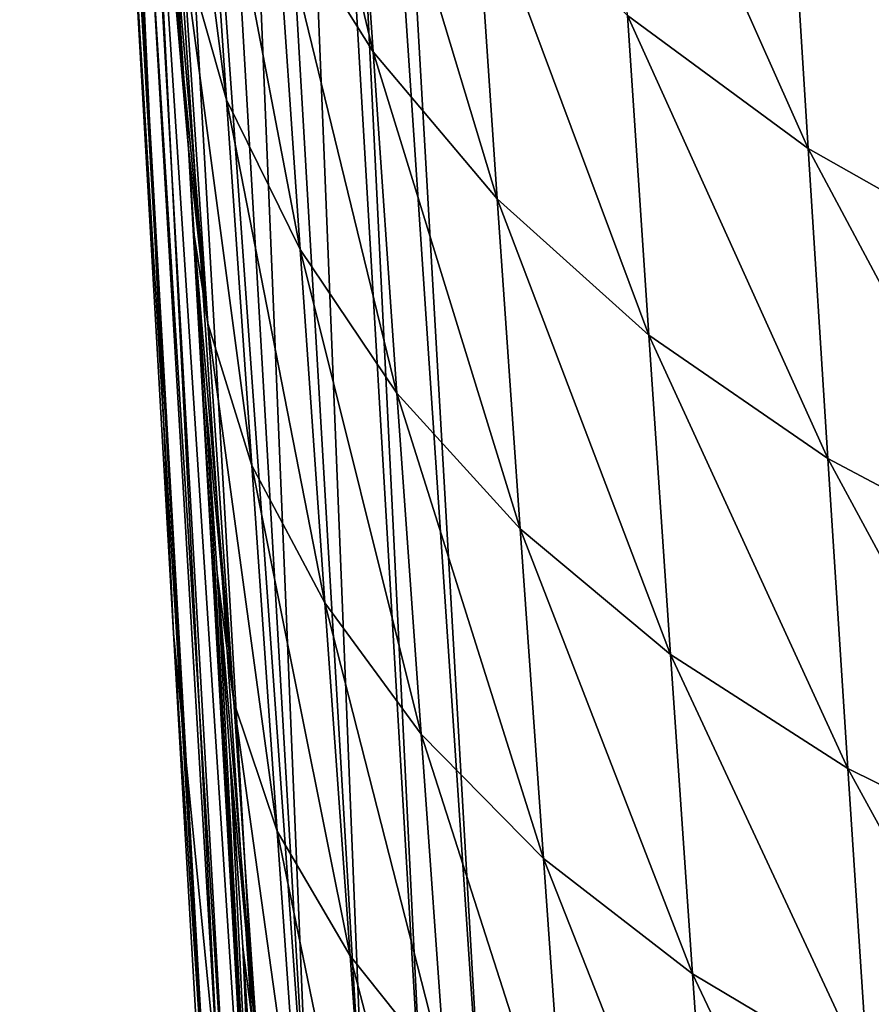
# Model space of a CAD drawing. Header units: metres. Extents: x -26 to 26, y -119 to 32.
# Tile 82 of 208: x -20.25 to -15.66, y -64.53 to -59.22. Entities that reach past the tile are written whole.
import ezdxf

# ---------------------------------------------------------------- set-up
doc = ezdxf.new("R2010")
doc.units = ezdxf.units.M
doc.layers.add('solid_13_411_041_XXX', color=7, linetype='CONTINUOUS')

msp = doc.modelspace()

# ---------------------------------------------------------------- linework, layer by layer
at = {"layer": 'solid_13_411_041_XXX'}
for points in [[(-18.377893, -65.585281, 104.757202), (-19.094872, -47.897049, 104.860733), (-19.415775, -47.915466, 104.74633)], [(-18.05669, -65.566521, 104.865868), (-18.926785, -47.887402, 104.889801), (-19.094872, -47.897049, 104.860733)], [(-18.377893, -65.585281, 104.757202), (-18.05669, -65.566521, 104.865868), (-19.094872, -47.897049, 104.860733)], [(-17.733347, -65.649178, 104.899536), (-18.756439, -47.877621, 104.899536), (-18.926785, -47.887402, 104.889801)], [(-18.05669, -65.566521, 104.865868), (-17.733347, -65.649178, 104.899536), (-18.926785, -47.887402, 104.889801)], [(18.75638, -47.877621, 104.899536), (-18.756439, -47.877621, 104.899536), (-17.733347, -65.649178, 104.899536)], [(18.384905, -54.359974, 104.899536), (18.75638, -47.877621, 104.899536), (-17.733347, -65.649178, 104.899536)], [(-19.211834, -65.633995, 103.682205), (-20.223227, -47.961803, 103.701973), (-20.248064, -47.96323, 103.532738)], [(-19.211834, -65.633995, 103.682205), (-20.248064, -47.96323, 103.532738), (-19.666927, -58.207802, 103.36821)], [(-19.110168, -65.628059, 104.007462), (-20.117058, -47.955711, 104.026138), (-20.223227, -47.961803, 103.701973)], [(-19.211834, -65.633995, 103.682205), (-19.110168, -65.628059, 104.007462), (-20.223227, -47.961803, 103.701973)], [(-18.929226, -65.617485, 104.312668), (-19.940554, -47.94558, 104.317833), (-20.117058, -47.955711, 104.026138)], [(-19.110168, -65.628059, 104.007462), (-18.929226, -65.617485, 104.312668), (-20.117058, -47.955711, 104.026138)], [(-18.678034, -65.602814, 104.56974), (-19.702486, -47.931919, 104.562317), (-19.940554, -47.94558, 104.317833)], [(-18.929226, -65.617485, 104.312668), (-18.678034, -65.602814, 104.56974), (-19.940554, -47.94558, 104.317833)], [(-18.678034, -65.602814, 104.56974), (-19.415775, -47.915466, 104.74633), (-19.702486, -47.931919, 104.562317)], [(-18.678034, -65.602814, 104.56974), (-18.377893, -65.585281, 104.757202), (-19.415775, -47.915466, 104.74633)], [(18.19347, -57.705891, 104.899536), (18.384905, -54.359974, 104.899536), (-17.733347, -65.649178, 104.899536)], [(-19.170467, -65.048401, 98.666008), (-19.791426, -54.585552, 98.668503), (-19.57242, -57.256268, 93.9589)], [(-19.418646, -62.528866, 103.367271), (-19.791426, -54.585552, 98.668503), (-19.170467, -65.048401, 98.666008)], [(-19.666927, -58.207802, 103.36821), (-19.791426, -54.585552, 98.668503), (-19.418646, -62.528866, 103.367271)], [(-18.99674, -56.655853, 84.515083), (-18.469284, -57.557514, 83.026581), (-18.343397, -59.396404, 83.039696)], [(-18.867899, -58.55912, 84.524658), (-18.99674, -56.655853, 84.515083), (-18.343397, -59.396404, 83.039696)], [(-19.506914, -56.782684, 87.659798), (-19.266228, -57.685928, 86.065155), (-19.133007, -59.656044, 86.069229)], [(-19.371143, -58.822037, 87.656319), (-19.506914, -56.782684, 87.659798), (-19.133007, -59.656044, 86.069229)], [(-19.363394, -59.539715, 89.257332), (-19.337994, -59.91827, 89.257065), (-19.57242, -57.256268, 93.9589)], [(-18.890059, -67.726341, 93.967545), (-19.57242, -57.256268, 93.9589), (-19.337994, -59.91827, 89.257065)], [(-19.417309, -58.732677, 89.25872), (-19.363394, -59.539715, 89.257332), (-19.57242, -57.256268, 93.9589)], [(-19.170467, -65.048401, 98.666008), (-19.57242, -57.256268, 93.9589), (-18.890059, -67.726341, 93.967545)], [(-17.083496, -57.479752, 80.242592), (-16.102106, -58.247169, 78.984161), (-15.998323, -59.917747, 79.004135)], [(-16.97117, -59.201508, 80.263611), (-17.083496, -57.479752, 80.242592), (-15.998323, -59.917747, 79.004135)], [(-18.469284, -57.557514, 83.026581), (-17.795509, -58.410675, 81.60656), (-17.674189, -60.188648, 81.621666)], [(-18.343397, -59.396404, 83.039696), (-18.469284, -57.557514, 83.026581), (-17.674189, -60.188648, 81.621666)], [(-19.266228, -57.685928, 86.065155), (-18.867899, -58.55912, 84.524658), (-18.736362, -60.462158, 84.534241)], [(-19.133007, -59.656044, 86.069229), (-19.266228, -57.685928, 86.065155), (-18.736362, -60.462158, 84.534241)], [(18.061581, -60.006821, 104.899536), (18.19347, -57.705891, 104.899536), (-17.733347, -65.649178, 104.899536)], [(-19.211834, -65.633995, 103.682205), (-19.666927, -58.207802, 103.36821), (-19.418646, -62.528866, 103.367271)], [(-16.102106, -58.247169, 78.984161), (-14.983351, -58.918812, 77.816521), (-14.889963, -60.544598, 77.834793)], [(-15.998323, -59.917747, 79.004135), (-16.102106, -58.247169, 78.984161), (-14.889963, -60.544598, 77.834793)], [(-17.795509, -58.410675, 81.60656), (-16.97117, -59.201508, 80.263611), (-16.856367, -60.923019, 80.279465)], [(-17.674189, -60.188648, 81.621666), (-17.795509, -58.410675, 81.60656), (-16.856367, -60.923019, 80.279465)], [(-18.867899, -58.55912, 84.524658), (-18.343397, -59.396404, 83.039696), (-18.214994, -61.235092, 83.052818)], [(-18.736362, -60.462158, 84.534241), (-18.867899, -58.55912, 84.524658), (-18.214994, -61.235092, 83.052818)], [(-19.233206, -60.861347, 87.660637), (-19.363394, -59.539715, 89.257332), (-19.417309, -58.732677, 89.25872)], [(-19.233206, -60.861347, 87.660637), (-19.417309, -58.732677, 89.25872), (-19.371143, -58.822037, 87.656319)], [(-19.371143, -58.822037, 87.656319), (-19.133007, -59.656044, 86.069229), (-18.997465, -61.626106, 86.0802)], [(-19.233206, -60.861347, 87.660637), (-19.371143, -58.822037, 87.656319), (-18.997465, -61.626106, 86.0802)], [(-16.97117, -59.201508, 80.263611), (-15.998323, -59.917747, 79.004135), (-15.892267, -61.58812, 79.019768)], [(-16.856367, -60.923019, 80.279465), (-16.97117, -59.201508, 80.263611), (-15.892267, -61.58812, 79.019768)], [(-18.343397, -59.396404, 83.039696), (-17.674189, -60.188648, 81.621666), (-17.550533, -61.96645, 81.636765)], [(-18.214994, -61.235092, 83.052818), (-18.343397, -59.396404, 83.039696), (-17.550533, -61.96645, 81.636765)], [(-19.233206, -60.861347, 87.660637), (-19.337994, -59.91827, 89.257065), (-19.363394, -59.539715, 89.257332)], [(-19.133007, -59.656044, 86.069229), (-18.736362, -60.462158, 84.534241), (-18.602613, -62.365143, 84.549896)], [(-18.997465, -61.626106, 86.0802), (-19.133007, -59.656044, 86.069229), (-18.602613, -62.365143, 84.549896)], [(-19.306728, -60.382847, 89.256889), (-18.890059, -67.726341, 93.967545), (-19.337994, -59.91827, 89.257065)], [(-19.233206, -60.861347, 87.660637), (-19.306728, -60.382847, 89.256889), (-19.337994, -59.91827, 89.257065)], [(-15.998323, -59.917747, 79.004135), (-14.889963, -60.544598, 77.834793), (-14.794508, -62.170216, 77.849472)], [(-15.892267, -61.58812, 79.019768), (-15.998323, -59.917747, 79.004135), (-14.794508, -62.170216, 77.849472)], [(17.775833, -64.953552, 104.899536), (18.061581, -60.006821, 104.899536), (-17.733347, -65.649178, 104.899536)], [(-17.674189, -60.188648, 81.621666), (-16.856367, -60.923019, 80.279465), (-16.739405, -62.644379, 80.295311)], [(-17.550533, -61.96645, 81.636765), (-17.674189, -60.188648, 81.621666), (-16.739405, -62.644379, 80.295311)], [(-19.306728, -60.382847, 89.256889), (-19.246641, -61.271976, 89.25705), (-18.890059, -67.726341, 93.967545)], [(-19.093744, -62.900593, 87.669456), (-19.246641, -61.271976, 89.25705), (-19.306728, -60.382847, 89.256889)], [(-19.093744, -62.900593, 87.669456), (-19.306728, -60.382847, 89.256889), (-19.233206, -60.861347, 87.660637)], [(-18.736362, -60.462158, 84.534241), (-18.214994, -61.235092, 83.052818), (-18.084524, -63.073734, 83.071228)], [(-18.602613, -62.365143, 84.549896), (-18.736362, -60.462158, 84.534241), (-18.084524, -63.073734, 83.071228)], [(-19.233206, -60.861347, 87.660637), (-18.997465, -61.626106, 86.0802), (-18.860167, -63.596096, 86.095169)], [(-19.093744, -62.900593, 87.669456), (-19.233206, -60.861347, 87.660637), (-18.860167, -63.596096, 86.095169)], [(-16.856367, -60.923019, 80.279465), (-15.892267, -61.58812, 79.019768), (-15.784235, -63.258366, 79.035385)], [(-16.739405, -62.644379, 80.295311), (-16.856367, -60.923019, 80.279465), (-15.784235, -63.258366, 79.035385)], [(-19.246641, -61.271976, 89.25705), (-19.183222, -62.205971, 89.257599), (-18.890059, -67.726341, 93.967545)], [(-19.093744, -62.900593, 87.669456), (-19.183222, -62.205971, 89.257599), (-19.246641, -61.271976, 89.25705)], [(-18.214994, -61.235092, 83.052818), (-17.550533, -61.96645, 81.636765), (-17.424959, -63.744213, 81.656418)], [(-18.084524, -63.073734, 83.071228), (-18.214994, -61.235092, 83.052818), (-17.424959, -63.744213, 81.656418)], [(-15.892267, -61.58812, 79.019768), (-14.794508, -62.170216, 77.849472), (-14.697256, -63.795727, 77.864128)], [(-15.784235, -63.258366, 79.035385), (-15.892267, -61.58812, 79.019768), (-14.697256, -63.795727, 77.864128)], [(-18.997465, -61.626106, 86.0802), (-18.602613, -62.365143, 84.549896), (-18.467171, -64.268059, 84.569054)], [(-18.860167, -63.596096, 86.095169), (-18.997465, -61.626106, 86.0802), (-18.467171, -64.268059, 84.569054)], [(-17.550533, -61.96645, 81.636765), (-16.739405, -62.644379, 80.295311), (-16.620674, -64.365707, 80.315041)], [(-17.424959, -63.744213, 81.656418), (-17.550533, -61.96645, 81.636765), (-16.620674, -64.365707, 80.315041)], [(-19.183222, -62.205971, 89.257599), (-19.116194, -63.189293, 89.257797), (-18.890059, -67.726341, 93.967545)], [(-18.953512, -64.939766, 87.677887), (-19.116194, -63.189293, 89.257797), (-19.183222, -62.205971, 89.257599)], [(-18.953512, -64.939766, 87.677887), (-19.183222, -62.205971, 89.257599), (-19.093744, -62.900593, 87.669456)], [(-18.602613, -62.365143, 84.549896), (-18.084524, -63.073734, 83.071228), (-17.952477, -64.912323, 83.092682)], [(-18.467171, -64.268059, 84.569054), (-18.602613, -62.365143, 84.549896), (-17.952477, -64.912323, 83.092682)], [(-19.232098, -65.741028, 103.364784), (-19.418646, -62.528866, 103.367271), (-19.170467, -65.048401, 98.666008)], [(-19.211834, -65.633995, 103.682205), (-19.418646, -62.528866, 103.367271), (-19.232098, -65.741028, 103.364784)], [(-16.739405, -62.644379, 80.295311), (-15.784235, -63.258366, 79.035385), (-15.67458, -64.928589, 79.05426)], [(-16.620674, -64.365707, 80.315041), (-16.739405, -62.644379, 80.295311), (-15.67458, -64.928589, 79.05426)], [(-19.093744, -62.900593, 87.669456), (-18.860167, -63.596096, 86.095169), (-18.721767, -65.565987, 86.109787)], [(-18.953512, -64.939766, 87.677887), (-19.093744, -62.900593, 87.669456), (-18.721767, -65.565987, 86.109787)], [(-18.084524, -63.073734, 83.071228), (-17.424959, -63.744213, 81.656418), (-17.297916, -65.521927, 81.678703)], [(-17.952477, -64.912323, 83.092682), (-18.084524, -63.073734, 83.071228), (-17.297916, -65.521927, 81.678703)], [(-19.116194, -63.189293, 89.257797), (-19.04567, -64.221298, 89.257813), (-18.890059, -67.726341, 93.967545)], [(-18.953512, -64.939766, 87.677887), (-19.04567, -64.221298, 89.257813), (-19.116194, -63.189293, 89.257797)], [(-15.784235, -63.258366, 79.035385), (-14.697256, -63.795727, 77.864128), (-14.598529, -65.421219, 77.881477)], [(-15.67458, -64.928589, 79.05426), (-15.784235, -63.258366, 79.035385), (-14.598529, -65.421219, 77.881477)], [(-18.860167, -63.596096, 86.095169), (-18.467171, -64.268059, 84.569054), (-18.330648, -66.170883, 84.587914)], [(-18.721767, -65.565987, 86.109787), (-18.860167, -63.596096, 86.095169), (-18.330648, -66.170883, 84.587914)], [(-17.424959, -63.744213, 81.656418), (-16.620674, -64.365707, 80.315041), (-16.500587, -66.086998, 80.337013)], [(-17.297916, -65.521927, 81.678703), (-17.424959, -63.744213, 81.656418), (-16.500587, -66.086998, 80.337013)], [(-19.04567, -64.221298, 89.257813), (-18.971664, -65.303307, 89.257706), (-18.890059, -67.726341, 93.967545)], [(-18.953512, -64.939766, 87.677887), (-18.971664, -65.303307, 89.257706), (-19.04567, -64.221298, 89.257813)], [(-18.467171, -64.268059, 84.569054), (-17.952477, -64.912323, 83.092682), (-17.819418, -66.750832, 83.113884)], [(-18.330648, -66.170883, 84.587914), (-18.467171, -64.268059, 84.569054), (-17.819418, -66.750832, 83.113884)], [(-16.620674, -64.365707, 80.315041), (-15.67458, -64.928589, 79.05426), (-15.563684, -66.59877, 79.07502)], [(-16.500587, -66.086998, 80.337013), (-16.620674, -64.365707, 80.315041), (-15.563684, -66.59877, 79.07502)]]:
    msp.add_3dface(points, dxfattribs=at)

doc.saveas('drawing.dxf')
